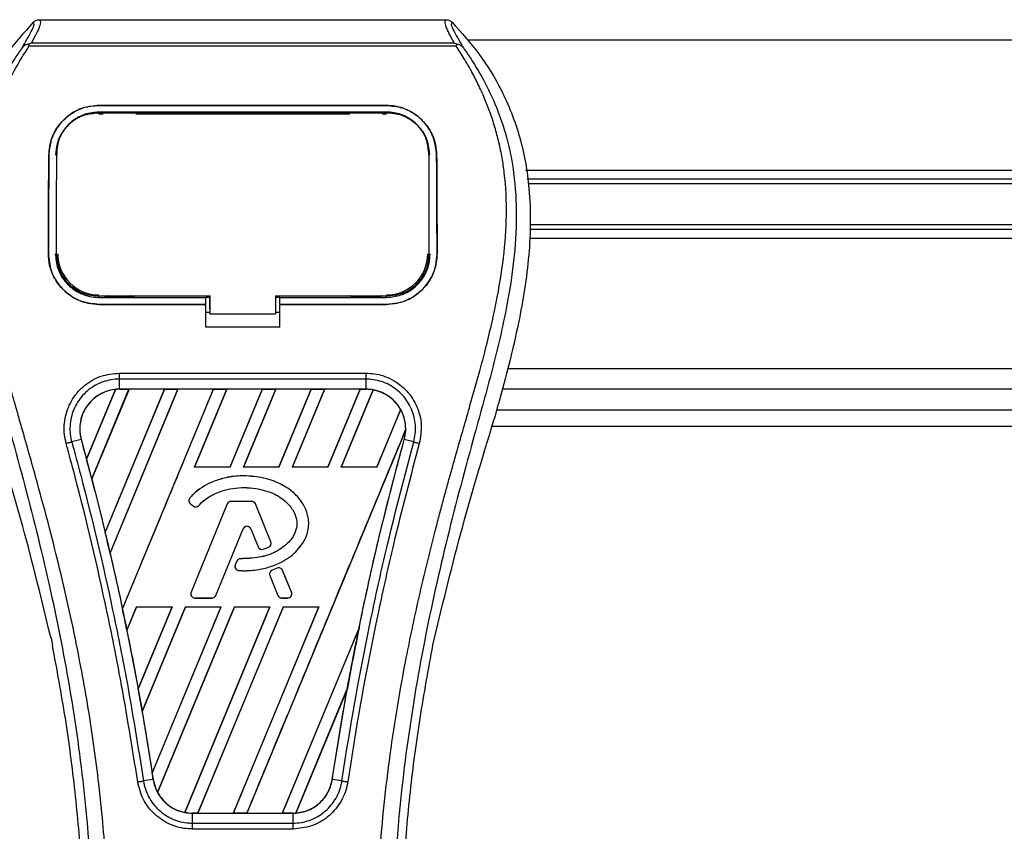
# Model space of a CAD drawing. Header units: millimetres. Extents: x 0 to 420, y 0 to 297.
# Tile 53 of 106: x 137.41 to 143.77, y 233.96 to 239.2. Entities that reach past the tile are written whole.
import ezdxf

# ---------------------------------------------------------------- set-up
doc = ezdxf.new("R2010")
doc.units = ezdxf.units.MM
doc.layers.add('QUOTE', color=174, linetype='Continuous')
doc.styles.add('SLDTEXTSTYLE3', font='TXT', dxfattribs={"width": 0.75})
doc.dimstyles.new('SLDDIMSTYLE0', dxfattribs={"dimtxt": 3, "dimasz": 3, "dimexe": 0, "dimexo": 0.0625, "dimgap": 0.75, "dimtad": 1, "dimlfac": 18.853083, "dimrnd": 1e-09, "dimzin": 12, "dimdsep": 46, "dimtxsty": 'SLDTEXTSTYLE3', "dimsah": 1, "dimcen": 0.09, "dimadec": 0, "dimazin": 3, "dimtfac": 1, "dimtdec": 3, "dimtofl": 0, "dimtmove": 0, "dimatfit": 3, "dimfxl": 0, "dimfrac": 2, "dimtolj": 1, "dimtzin": 12, "dimarcsym": 0})

# ---------------------------------------------------------------- blocks, each defined once
blk = doc.blocks.new('_D')
at = {"layer": 'QUOTE'}
for p, q in [((59.2891, 240.0072), (59.2891, 245.8024)), ((218.4142, 240.0072), (218.4142, 245.8024)), ((218.4142, 243.8024), (59.2891, 243.8024))]:
    blk.add_line(p, q, dxfattribs=at)
for points in [[(59.2891, 243.8024), (62.2891, 243.3024), (62.2891, 244.3024)], [(218.4142, 243.8024), (215.4142, 244.3024), (215.4142, 243.3024)]]:
    blk.add_solid(points, dxfattribs=at)
at = {"layer": 'QUOTE', "insert": (134.4183, 247.6696), "char_height": 3, "attachment_point": 1, "style": 'SLDTEXTSTYLE3'}
blk.add_mtext('3000', dxfattribs=at)

msp = doc.modelspace()

# ---------------------------------------------------------------- linework, layer by layer
at = {"color": 7, "linetype": 'Continuous', "lineweight": 25}
for p, q in [((137.53789, 239.19973), (140.16539, 239.19973)), ((137.47375, 239.03011), (137.46873, 239.04144)), ((137.48772, 239.05083), (140.21563, 239.05083)), ((140.2347, 239.04159), (140.22886, 239.03011)), ((197.83404, 239.06801), (140.30672, 239.06801)), ((140.22886, 239.03011), (137.47375, 239.03011)), ((137.92342, 238.64648), (139.77988, 238.64648)), ((137.92342, 238.64623), (137.92342, 238.64648)), ((139.77988, 238.64623), (137.92342, 238.64623)), ((139.77988, 238.60353), (137.92342, 238.60353)), ((137.92408, 238.59652), (137.9239, 238.59652)), ((138.15108, 238.60108), (137.96096, 238.60108)), ((139.74233, 238.60108), (139.55221, 238.60108)), ((139.77988, 238.64623), (139.77988, 238.64648)), ((137.92342, 238.59156), (137.95087, 238.59156)), ((138.16117, 238.59156), (139.54212, 238.59156)), ((139.75242, 238.59156), (139.77988, 238.59156)), ((137.65128, 238.34183), (137.65068, 238.33007)), ((137.65163, 238.35405), (137.65103, 238.34234)), ((140.05225, 238.3424), (140.05164, 238.35406)), ((140.05262, 238.33007), (140.05201, 238.34183)), ((137.6001, 238.32562), (137.59986, 238.32562)), ((140.10319, 238.32562), (140.10343, 238.32562)), ((150.2397, 238.2273), (140.67776, 238.2273)), ((150.09696, 238.1698), (140.68828, 238.1698)), ((150.09696, 238.13935), (140.69384, 238.13935)), ((150.09696, 237.84455), (140.70561, 237.84455)), ((150.09696, 237.875), (140.70709, 237.875)), ((150.2397, 237.78705), (140.70281, 237.78705)), ((137.59722, 237.68901), (137.59698, 237.68901)), ((137.64912, 237.68421), (137.64928, 237.68391)), ((140.05401, 237.6839), (140.05418, 237.6842)), ((140.10608, 237.68901), (140.10631, 237.68901)), ((137.92342, 237.40685), (137.92342, 237.41751)), ((137.92342, 237.40685), (138.61296, 237.40685)), ((137.96544, 237.40935), (138.1466, 237.40935)), ((138.61296, 237.4091), (138.63952, 237.4091)), ((138.61296, 237.36456), (138.61296, 237.40685)), ((138.63952, 237.3329), (138.63952, 237.42011)), ((138.63952, 237.41751), (138.63952, 237.30062)), ((139.06386, 237.4175), (139.78863, 237.4175)), ((139.06386, 237.4175), (139.06386, 237.30062)), ((139.06386, 237.4091), (139.09033, 237.4091)), ((139.09033, 237.40685), (139.77988, 237.40685)), ((139.09033, 237.36456), (139.09033, 237.40685)), ((139.55669, 237.40935), (139.73785, 237.40935)), ((139.77988, 237.40685), (139.77988, 237.4175)), ((137.92342, 237.36201), (137.92342, 237.36177)), ((137.92342, 237.36201), (138.61296, 237.36201)), ((138.61296, 237.36177), (137.92342, 237.36177)), ((138.61296, 237.21406), (138.61296, 237.36177)), ((138.63952, 237.3329), (138.63952, 237.30276)), ((139.09033, 237.36201), (139.77988, 237.36201)), ((139.09033, 237.21406), (139.09033, 237.36177)), ((139.77988, 237.36177), (139.09033, 237.36177)), ((139.77988, 237.36201), (139.77988, 237.36177)), ((138.61296, 237.3115), (138.63952, 237.3115)), ((138.63952, 237.30062), (138.63952, 237.30276)), ((138.63952, 237.30062), (139.06386, 237.30062)), ((139.06386, 237.3115), (139.09033, 237.3115)), ((139.09033, 237.21406), (138.61296, 237.21406)), ((197.9136, 236.94634), (140.56333, 236.94634)), ((138.05579, 236.91788), (139.6475, 236.91788)), ((138.0558, 236.81402), (138.0558, 236.87914)), ((139.6475, 236.87914), (138.0558, 236.87914)), ((139.6475, 236.81402), (139.6475, 236.87914)), ((137.84358, 236.36275), (138.02959, 236.81223)), ((138.03047, 236.81264), (137.84364, 236.36158)), ((137.87718, 236.23464), (138.11711, 236.8139)), ((138.11768, 236.81357), (137.87753, 236.23424)), ((138.34592, 236.81357), (137.96363, 235.89015)), ((137.96366, 235.88902), (138.34676, 236.8139)), ((138.43288, 236.8139), (137.99494, 235.75661)), ((137.99527, 235.75621), (138.43345, 236.81357)), ((139.6475, 236.81402), (138.0558, 236.81402)), ((138.0558, 236.8139), (138.0558, 236.81402)), ((138.0558, 236.8139), (138.11711, 236.8139)), ((138.07504, 235.39558), (138.66252, 236.8139)), ((138.11711, 236.8139), (138.11768, 236.81357)), ((138.34592, 236.81357), (138.11768, 236.81357)), ((138.34676, 236.8139), (138.34592, 236.81357)), ((138.34676, 236.8139), (138.43288, 236.8139)), ((138.43345, 236.81357), (138.43288, 236.8139)), ((138.66168, 236.81357), (138.43345, 236.81357)), ((138.74864, 236.8139), (138.53985, 236.30984)), ((138.54059, 236.31033), (138.74922, 236.81357)), ((138.66252, 236.8139), (138.66168, 236.81357)), ((138.66252, 236.8139), (138.74864, 236.8139)), ((138.74922, 236.81357), (138.74864, 236.8139)), ((138.97745, 236.81357), (138.74922, 236.81357)), ((138.97745, 236.81357), (138.76917, 236.31033)), ((138.7695, 236.30984), (138.97829, 236.8139)), ((139.06441, 236.8139), (138.85562, 236.30984)), ((138.85635, 236.31033), (139.06498, 236.81357)), ((138.97829, 236.8139), (138.97745, 236.81357)), ((138.97829, 236.8139), (139.06441, 236.8139)), ((139.06498, 236.81357), (139.06441, 236.8139)), ((139.29321, 236.81357), (139.06498, 236.81357)), ((139.29321, 236.81357), (139.08494, 236.31033)), ((139.08527, 236.30984), (139.29406, 236.8139)), ((139.38017, 236.8139), (139.17139, 236.30984)), ((139.17212, 236.31033), (139.38075, 236.81357)), ((139.29406, 236.8139), (139.29321, 236.81357)), ((139.29406, 236.8139), (139.38017, 236.8139)), ((139.38075, 236.81357), (139.38017, 236.8139)), ((139.60898, 236.81357), (139.38075, 236.81357)), ((139.60898, 236.81357), (139.40071, 236.31033)), ((139.40103, 236.30984), (139.60982, 236.8139)), ((139.69416, 236.80961), (139.48715, 236.30984)), ((139.48789, 236.31033), (139.69469, 236.80918)), ((139.60982, 236.8139), (139.60898, 236.81357)), ((139.60982, 236.8139), (139.6475, 236.8139)), ((139.6475, 236.8139), (139.6475, 236.81402)), ((201.35706, 236.81374), (140.52672, 236.81374)), ((140.48237, 236.64494), (140.50351, 236.71881)), ((139.87068, 236.68289), (139.71647, 236.31033)), ((139.7168, 236.30984), (139.87119, 236.68258)), ((140.49273, 236.68113), (201.39105, 236.68113)), ((140.46182, 236.57505), (201.42196, 236.57505)), ((139.90364, 236.553), (138.87771, 234.07619)), ((137.80862, 236.48957), (137.74787, 236.47373)), ((137.80908, 236.4897), (137.80862, 236.48957)), ((137.80908, 236.4897), (137.84358, 236.36275)), ((139.89421, 236.4897), (139.89467, 236.48957)), ((139.95542, 236.47373), (139.89467, 236.48957)), ((137.84364, 236.36158), (137.84358, 236.36275)), ((138.54059, 236.31033), (138.53985, 236.30984)), ((138.7695, 236.30984), (138.53985, 236.30984)), ((138.76917, 236.31033), (138.54059, 236.31033)), ((138.7695, 236.30984), (138.76917, 236.31033)), ((138.85635, 236.31033), (138.85562, 236.30984)), ((139.08527, 236.30984), (138.85562, 236.30984)), ((139.08494, 236.31033), (138.85635, 236.31033)), ((139.08527, 236.30984), (139.08494, 236.31033)), ((139.17212, 236.31033), (139.17139, 236.30984)), ((139.40103, 236.30984), (139.17139, 236.30984)), ((139.40071, 236.31033), (139.17212, 236.31033)), ((139.40103, 236.30984), (139.40071, 236.31033)), ((139.48789, 236.31033), (139.48715, 236.30984)), ((139.7168, 236.30984), (139.48715, 236.30984)), ((139.71647, 236.31033), (139.48789, 236.31033)), ((139.7168, 236.30984), (139.71647, 236.31033)), ((138.85805, 236.25451), (138.85805, 236.25469)), ((137.87753, 236.23424), (137.87718, 236.23464)), ((137.87753, 236.23424), (137.96363, 235.89015)), ((138.51074, 236.11269), (138.5106, 236.11281)), ((138.51372, 236.07465), (138.5136, 236.07451)), ((138.5136, 236.07451), (138.53094, 236.06005)), ((138.51372, 236.07465), (138.53106, 236.06019)), ((138.75099, 236.07314), (138.51803, 235.50255)), ((138.75116, 236.07307), (138.5182, 235.50248)), ((138.53106, 236.06019), (138.53094, 236.06005)), ((138.56826, 236.06317), (138.5684, 236.06305)), ((138.75116, 236.07307), (138.75099, 236.07314)), ((138.77585, 236.08966), (138.77585, 236.08984)), ((138.90844, 236.08984), (138.77585, 236.08984)), ((138.90844, 236.08966), (138.77585, 236.08966)), ((138.90844, 236.08966), (138.90844, 236.08984)), ((138.93313, 236.07307), (138.9333, 236.07314)), ((139.03315, 235.82809), (138.93313, 236.07307)), ((139.03332, 235.82816), (138.9333, 236.07314)), ((137.96366, 235.88902), (137.96363, 235.89015)), ((138.67824, 235.48232), (138.85366, 235.91197)), ((138.67842, 235.48225), (138.85383, 235.9119)), ((138.85366, 235.91197), (138.85383, 235.9119)), ((138.90372, 235.91197), (138.90355, 235.9119)), ((138.90355, 235.9119), (138.95082, 235.79614)), ((138.90372, 235.91197), (138.95099, 235.79621)), ((139.03315, 235.82809), (139.03332, 235.82816)), ((137.99527, 235.75621), (137.99494, 235.75661)), ((138.95099, 235.79621), (138.95082, 235.79614)), ((138.98344, 235.78077), (138.9835, 235.7806)), ((139.01862, 235.79335), (139.01869, 235.79318)), ((138.81306, 235.70281), (138.80359, 235.68017)), ((138.80376, 235.6801), (138.80359, 235.68017)), ((138.81324, 235.70274), (138.80376, 235.6801)), ((138.81324, 235.70274), (138.81306, 235.70281)), ((138.83782, 235.71911), (138.83782, 235.7193)), ((138.82681, 235.64318), (138.8268, 235.64299)), ((139.02685, 235.61039), (139.02668, 235.61032)), ((139.02668, 235.61032), (139.07897, 235.48225)), ((139.02685, 235.61039), (139.07914, 235.48232)), ((139.07291, 235.65888), (139.04094, 235.64515)), ((139.04101, 235.64497), (139.04094, 235.64515)), ((139.07298, 235.65871), (139.04101, 235.64497)), ((139.07298, 235.65871), (139.07291, 235.65888)), ((139.1082, 235.64428), (139.10837, 235.64435)), ((139.16609, 235.50248), (139.1082, 235.64428)), ((139.16626, 235.50255), (139.10837, 235.64435)), ((138.5182, 235.50248), (138.51803, 235.50255)), ((138.67824, 235.48232), (138.67842, 235.48225)), ((139.07914, 235.48232), (139.07897, 235.48225)), ((139.16609, 235.50248), (139.16626, 235.50255)), ((138.54289, 235.46574), (138.65356, 235.46574)), ((138.54289, 235.46574), (138.54289, 235.46555)), ((138.54289, 235.46555), (138.65356, 235.46555)), ((138.65356, 235.46574), (138.65356, 235.46555)), ((139.10383, 235.46574), (139.1414, 235.46574)), ((139.10383, 235.46574), (139.10383, 235.46555)), ((139.10383, 235.46555), (139.1414, 235.46555)), ((139.1414, 235.46574), (139.1414, 235.46555)), ((138.07504, 235.39558), (138.07502, 235.39679)), ((138.16635, 235.40813), (138.10378, 235.25705)), ((138.10411, 235.2566), (138.16667, 235.40765)), ((138.16635, 235.40813), (138.396, 235.40813)), ((138.16635, 235.40813), (138.16667, 235.40765)), ((138.16667, 235.40765), (138.39529, 235.40765)), ((138.17669, 234.87867), (138.396, 235.40813)), ((138.39529, 235.40765), (138.17671, 234.88008)), ((138.48212, 235.40813), (138.20256, 234.73322)), ((138.20294, 234.73269), (138.48244, 235.40765)), ((138.2673, 234.33509), (138.71177, 235.40813)), ((138.71106, 235.40765), (138.26735, 234.33687)), ((138.79789, 235.40813), (138.30165, 234.21011)), ((138.30222, 234.20975), (138.7982, 235.40765)), ((138.39529, 235.40765), (138.396, 235.40813)), ((139.02682, 235.40765), (138.47722, 234.08138)), ((138.47778, 234.08091), (139.02753, 235.40813)), ((138.48212, 235.40813), (138.71177, 235.40813)), ((138.48212, 235.40813), (138.48244, 235.40765)), ((138.48244, 235.40765), (138.71106, 235.40765)), ((139.11365, 235.40813), (138.56194, 234.07619)), ((138.56285, 234.07654), (139.11397, 235.40765)), ((138.71106, 235.40765), (138.71177, 235.40813)), ((139.34259, 235.40765), (138.79098, 234.07654)), ((138.79159, 234.07619), (139.3433, 235.40813)), ((138.79789, 235.40813), (139.02753, 235.40813)), ((138.79789, 235.40813), (138.7982, 235.40765)), ((138.7982, 235.40765), (139.02682, 235.40765)), ((139.02682, 235.40765), (139.02753, 235.40813)), ((139.11365, 235.40813), (139.3433, 235.40813)), ((139.11365, 235.40813), (139.11397, 235.40765)), ((139.11397, 235.40765), (139.34259, 235.40765)), ((139.34259, 235.40765), (139.3433, 235.40813)), ((138.10411, 235.2566), (138.10378, 235.25705)), ((138.10411, 235.2566), (138.17671, 234.88008)), ((139.60248, 235.27279), (139.10674, 234.07654)), ((139.10736, 234.07619), (139.60246, 235.27147)), ((137.61415, 235.20579), (137.62349, 235.16147)), ((140.07981, 235.16147), (140.08914, 235.20579)), ((138.17669, 234.87867), (138.17671, 234.88008)), ((139.52717, 234.8818), (139.19371, 234.07676)), ((139.19464, 234.07718), (139.52624, 234.87818)), ((139.42958, 234.29461), (139.52624, 234.87818)), ((138.20294, 234.73269), (138.20256, 234.73322)), ((138.20294, 234.73269), (138.26735, 234.33687)), ((138.27325, 234.29454), (138.21094, 234.28432)), ((138.2734, 234.29456), (138.27325, 234.29454)), ((139.42958, 234.29461), (139.43005, 234.29454)), ((139.49235, 234.28432), (139.43005, 234.29454)), ((138.52677, 234.07619), (138.52677, 234.07608)), ((138.56194, 234.07619), (138.52677, 234.07619)), ((138.52677, 234.01197), (138.52677, 234.07608)), ((138.52677, 234.07608), (139.17652, 234.07608)), ((138.56194, 234.07619), (138.56285, 234.07654)), ((138.56285, 234.07654), (138.79098, 234.07654)), ((138.79098, 234.07654), (138.79159, 234.07619)), ((138.87771, 234.07619), (138.79159, 234.07619)), ((138.87771, 234.07619), (138.87861, 234.07654)), ((138.87861, 234.07654), (139.10674, 234.07654)), ((139.10674, 234.07654), (139.10736, 234.07619)), ((139.17652, 234.07619), (139.10736, 234.07619)), ((139.17652, 234.07619), (139.17652, 234.07608)), ((139.17652, 234.01197), (139.17652, 234.07608)), ((138.52677, 234.01197), (139.17652, 234.01197)), ((139.17652, 233.97387), (138.52677, 233.97387))]:
    msp.add_line(p, q, dxfattribs=at)
at = {"color": 7, "linetype": 'Continuous', "lineweight": 25, "flags": 128}
for points in [[(137.91738, 238.59652), (137.92342, 238.59652), (137.9239, 238.59652)], [(137.91466, 237.41751), (138.26538, 237.41751), (138.63952, 237.41751)]]:
    msp.add_lwpolyline(points, dxfattribs=at)
at = {"color": 7, "linetype": 'Continuous', "lineweight": 25}
for centre, radius, start, end in [((137.92342, 237.68892), 0.26613, 180, 270), ((139.77988, 237.68892), 0.26613, 270, 0), ((138.0558, 236.55772), 0.25618, 90, 95.672482), ((139.6475, 236.55772), 0.25618, 79.504419, 90), ((139.6475, 236.55772), 0.25618, 358.944799, 29.169256), ((119.90317, 231.55333), 18.57363, 14.59831, 15.003317), ((138.5308, 236.09513), 0.02685, 138.805903, 230.16689), ((138.5308, 236.09513), 0.02667, 138.805903, 230.16689), ((138.54814, 236.08067), 0.02685, 230.16689, 318.977091), ((138.54814, 236.08067), 0.02667, 230.16689, 318.977091), ((138.77585, 236.06299), 0.02685, 90, 157.790712), ((138.77585, 236.06299), 0.02667, 90, 157.790712), ((138.90844, 236.06299), 0.02685, 22.209291, 90), ((138.90844, 236.06299), 0.02667, 22.209291, 90), ((138.87869, 235.90175), 0.02704, 22.209261, 157.790711), ((138.87869, 235.90175), 0.02685, 22.209261, 157.790711), ((119.90317, 231.55333), 18.57363, 13.079561, 13.499245), ((139.00846, 235.81801), 0.02667, 292.378703, 22.209291), ((139.00846, 235.81801), 0.02685, 292.378703, 22.209291), ((138.97568, 235.80629), 0.02685, 202.209261, 286.934979), ((138.97568, 235.80629), 0.02667, 202.209261, 286.934979), ((138.82836, 235.6698), 0.02685, 157.290493, 266.671349), ((138.82836, 235.6698), 0.02667, 157.290493, 266.671349), ((138.83784, 235.69244), 0.02685, 90.034995, 157.290493), ((138.83784, 235.69244), 0.02667, 90.034995, 157.290493), ((139.05154, 235.62047), 0.02685, 113.245837, 202.209268), ((139.05154, 235.62047), 0.02667, 113.245837, 202.209268), ((139.08351, 235.6342), 0.02685, 22.209257, 113.245837), ((139.08351, 235.6342), 0.02667, 22.209257, 113.245837), ((138.54289, 235.4924), 0.02685, 157.790712, 270), ((138.54289, 235.4924), 0.02667, 157.790712, 270), ((138.65356, 235.4924), 0.02667, 270, 337.790711), ((138.65356, 235.4924), 0.02685, 270, 337.790711), ((139.10383, 235.4924), 0.02685, 202.209268, 270), ((139.10383, 235.4924), 0.02667, 202.209268, 270), ((139.1414, 235.4924), 0.02685, 270, 22.209257), ((139.1414, 235.4924), 0.02667, 270, 22.209257), ((119.90317, 231.55333), 18.57363, 11.50231, 11.938732), ((157.80013, 231.55333), 18.57363, 168.452296, 169.676611), ((119.90317, 231.55333), 18.57363, 9.857872, 10.313596), ((119.90317, 231.55333), 18.57363, 8.487123, 8.613574), ((138.52677, 234.33237), 0.25618, 188.487123, 208.505607), ((138.52677, 234.33237), 0.25618, 258.975145, 270), ((139.17652, 234.33237), 0.25618, 270, 273.848225)]:
    msp.add_arc(centre, radius, start, end, dxfattribs=at)
for centre, major_axis, start_param, end_param in [((138.2508, 236.47694), (0.39005, -0.16156), 2.4758381, 2.4783482), ((139.50614, 236.61627), (0.28275, -0.11712), 1.2366218, 1.2388756), ((139.75635, 236.51263), (0.21771, -0.09018), 1.3956244, 1.3981763), ((139.41631, 236.65348), (0.4624, -0.19153), 0.2126997, 0.2177966), ((151.97632, 233.96563), (11.6485, -4.82497), 3.4705541, 3.4706731), ((174.82865, 224.49989), (34.05964, -14.10796), 3.2646071, 3.2647237), ((103.56866, 238.3193), (32.6715, -13.53298), 0.3187494, 0.3188063), ((138.41864, 234.37716), (0.21628, -0.08959), 4.5226294, 4.5255134), ((138.66885, 234.27352), (0.28417, -0.11771), 4.3691473, 4.3715621), ((138.98374, 234.41222), (0.38558, -0.15971), 5.5949939, 5.5976427)]:
    msp.add_ellipse(centre, major_axis=major_axis, ratio=0.8660474, start_param=start_param, end_param=end_param, dxfattribs=at)
for points, knots in [([(137.49955, 239.18343), (137.44011, 239.11697), (137.32, 238.98264), (137.16854, 238.73486), (137.05304, 238.44206), (137.00166, 238.15092), (136.99207, 237.89412), (137.00709, 237.60366), (137.07049, 237.20897), (137.15389, 236.8928), (137.19979, 236.71881)], [0, 0, 0, 0, 0.1020555, 0.2062434, 0.3310387, 0.4607193, 0.5429728, 0.6252686, 0.7937741, 1, 1, 1, 1]), ([(137.42726, 239.01939), (137.44047, 239.04184), (137.46702, 239.08692), (137.49452, 239.13688), (137.50894, 239.17253), (137.50268, 239.17979), (137.49955, 239.18343)], [0, 0, 0, 0, 0.2487274, 0.4994989, 0.7492786, 1, 1, 1, 1]), ([(137.53789, 239.19973), (137.54144, 239.19622), (137.54852, 239.1892), (137.54085, 239.15693), (137.5214, 239.11193), (137.49889, 239.0711), (137.48772, 239.05083)], [0, 0, 0, 0, 0.2575936, 0.5147329, 0.7591509, 1, 1, 1, 1]), ([(137.49955, 239.18343), (137.50216, 239.18586), (137.5074, 239.19072), (137.51692, 239.19576), (137.52717, 239.19914), (137.53431, 239.19953), (137.53789, 239.19973)], [0, 0, 0, 0, 0.24915906, 0.49997617, 0.7491747, 1, 1, 1, 1]), ([(140.21563, 239.05083), (140.20469, 239.07124), (140.18286, 239.11198), (140.16331, 239.15688), (140.15499, 239.18915), (140.16192, 239.1962), (140.16539, 239.19973)], [0, 0, 0, 0, 0.2424224, 0.4838284, 0.7414574, 1, 1, 1, 1]), ([(140.16539, 239.19973), (140.17252, 239.1989), (140.18322, 239.19766), (140.19588, 239.1907), (140.20112, 239.18586), (140.20375, 239.18343)], [0, 0, 0, 0, 0.4987145, 0.74874936, 1, 1, 1, 1]), ([(140.20375, 239.18343), (140.20056, 239.17983), (140.19418, 239.17265), (140.20819, 239.13745), (140.23568, 239.08757), (140.26254, 239.04218), (140.27603, 239.0194)], [0, 0, 0, 0, 0.2514408, 0.5015673, 0.7498635, 1, 1, 1, 1]), ([(140.20375, 239.18343), (140.26319, 239.11696), (140.3833, 238.98264), (140.53476, 238.73486), (140.65025, 238.44206), (140.70163, 238.15092), (140.71122, 237.89412), (140.6962, 237.60366), (140.6328, 237.20897), (140.54941, 236.8928), (140.50351, 236.71881)], [0, 0, 0, 0, 0.102054, 0.2062404, 0.3310362, 0.4607173, 0.5429711, 0.6252671, 0.7937733, 1, 1, 1, 1]), ([(137.46865, 239.04143), (137.46832, 239.04137), (137.46268, 239.04033), (137.45198, 239.03724), (137.43799, 239.03004), (137.43081, 239.02292), (137.42726, 239.01939)], [0, 0, 0, 0, 0.0200108, 0.3469957, 0.676674, 1, 1, 1, 1]), ([(137.46855, 239.04155), (137.47467, 239.0449), (137.4809, 239.0483), (137.48759, 239.05078), (137.48772, 239.05083)], [0, 0, 0, 0, 0.9812431, 1, 1, 1, 1]), ([(140.21563, 239.05083), (140.21576, 239.05078), (140.2227, 239.04845), (140.22875, 239.04499), (140.2347, 239.04159)], [0, 0, 0, 0, 0.0189016, 1, 1, 1, 1]), ([(140.27603, 239.0194), (140.27247, 239.02293), (140.26529, 239.03005), (140.25131, 239.03725), (140.24062, 239.04033), (140.23499, 239.04137), (140.23468, 239.04142)], [0, 0, 0, 0, 0.3236146, 0.6535901, 0.9808697, 1, 1, 1, 1]), ([(137.42721, 239.01935), (137.41136, 238.99625), (137.36337, 238.92629), (137.28427, 238.7926), (137.20184, 238.61309), (137.13855, 238.41709), (137.09491, 238.1883), (137.08, 237.92798), (137.09891, 237.64248), (137.15072, 237.31171), (137.23874, 236.93886), (137.37862, 236.44091), (137.53489, 235.85731), (137.68546, 235.18323), (137.79882, 234.50239), (137.87115, 233.81613), (137.8794, 233.35689), (137.88352, 233.12734)], [0, 0, 0, 0, 0.0171315, 0.0518789, 0.0867888, 0.1216172, 0.1567305, 0.2033881, 0.2503481, 0.2972709, 0.3674165, 0.4376773, 0.5502447, 0.6628473, 0.7753466, 0.8877074, 1, 1, 1, 1]), ([(137.9892, 233.12382), (137.98716, 233.27944), (137.98299, 233.59748), (137.94577, 234.08092), (137.88724, 234.5687), (137.8148, 234.99239), (137.74042, 235.35317), (137.67438, 235.64117), (137.60219, 235.9273), (137.52253, 236.22304), (137.45398, 236.46639), (137.40343, 236.6426), (137.37788, 236.73231), (137.35387, 236.8169), (137.33306, 236.89061), (137.3126, 236.96442), (137.29439, 237.03342), (137.27562, 237.10689), (137.25836, 237.17753), (137.24257, 237.2453), (137.22826, 237.3102), (137.20449, 237.42518), (137.17664, 237.58575), (137.15287, 237.79777), (137.1464, 238.00474), (137.15929, 238.21085), (137.19514, 238.41233), (137.25306, 238.6074), (137.33155, 238.78995), (137.40041, 238.91354), (137.44824, 238.99089), (137.46543, 239.01732), (137.47375, 239.0301)], [0, 0, 0, 0, 0.0757702, 0.15485711, 0.23590506, 0.31485054, 0.36399108, 0.41519555, 0.45865907, 0.50762015, 0.56426777, 0.58171923, 0.5968623, 0.60967945, 0.62453602, 0.63416312, 0.64698127, 0.65929869, 0.67111214, 0.6824202, 0.69322322, 0.70352316, 0.73970395, 0.77276709, 0.80790749, 0.84137847, 0.87484774, 0.91020132, 0.94506666, 0.98012916, 0.9903909, 1, 1, 1, 1]), ([(139.7141, 233.12382), (139.71792, 233.33955), (139.72558, 233.77095), (139.79232, 234.41498), (139.88441, 234.98134), (139.98829, 235.47195), (140.06353, 235.78132), (140.11625, 235.98369), (140.14096, 236.07654), (140.16528, 236.16604), (140.18947, 236.2536), (140.21483, 236.34428), (140.24238, 236.44178), (140.2759, 236.55901), (140.31155, 236.68344), (140.34838, 236.81332), (140.38404, 236.939), (140.42071, 237.07786), (140.45651, 237.22441), (140.49896, 237.42051), (140.5382, 237.65649), (140.55913, 237.93718), (140.54948, 238.1537), (140.52655, 238.30918), (140.5061, 238.40847), (140.47973, 238.50818), (140.44858, 238.60307), (140.41179, 238.69657), (140.37106, 238.7858), (140.32677, 238.87145), (140.27889, 238.95348), (140.24636, 239.00331), (140.22886, 239.03011)], [0, 0, 0, 0, 0.1050162, 0.2100001, 0.3148093, 0.3841756, 0.4540228, 0.4697491, 0.4859574, 0.5007826, 0.5148922, 0.5301685, 0.5466097, 0.5642069, 0.5895177, 0.6096146, 0.6299353, 0.6531323, 0.6795668, 0.7034488, 0.7509822, 0.7962784, 0.8412589, 0.8577085, 0.8747396, 0.8922462, 0.9101144, 0.9261934, 0.9450023, 0.962977, 0.9800887, 1, 1, 1, 1]), ([(140.27607, 239.01936), (140.29192, 238.99626), (140.33992, 238.9263), (140.41902, 238.7926), (140.50145, 238.61309), (140.56474, 238.41709), (140.60838, 238.1883), (140.6233, 237.92798), (140.60439, 237.64248), (140.55258, 237.31171), (140.46455, 236.93886), (140.32468, 236.44091), (140.1684, 235.85731), (140.01783, 235.18323), (139.90447, 234.50239), (139.83215, 233.81613), (139.8239, 233.35689), (139.81978, 233.12734)], [0, 0, 0, 0, 0.0171351, 0.0518824, 0.0867922, 0.1216204, 0.1567336, 0.2033911, 0.2503509, 0.2972735, 0.3674188, 0.4376794, 0.5502464, 0.6628485, 0.7753474, 0.8877078, 1, 1, 1, 1]), ([(137.59986, 238.32562), (137.60397, 238.36322), (137.61219, 238.4384), (137.67219, 238.53691), (137.75951, 238.60949), (137.84994, 238.64279), (137.90549, 238.64558), (137.92342, 238.64648)], [0, 0, 0, 0, 0.2254673, 0.4508536, 0.6773692, 0.8959117, 1, 1, 1, 1]), ([(137.92342, 238.64623), (137.88907, 238.64302), (137.82043, 238.6366), (137.72801, 238.58706), (137.65404, 238.51211), (137.60831, 238.42047), (137.60261, 238.35458), (137.6001, 238.32562)], [0, 0, 0, 0, 0.1986654, 0.3969886, 0.6042242, 0.8260387, 1, 1, 1, 1]), ([(137.92342, 238.60353), (137.8935, 238.60072), (137.83372, 238.5951), (137.75332, 238.55161), (137.68949, 238.48615), (137.65054, 238.40684), (137.64581, 238.35027), (137.64373, 238.32542)], [0, 0, 0, 0, 0.2000051, 0.3997225, 0.6073327, 0.8275308, 1, 1, 1, 1]), ([(137.91738, 238.59652), (137.88762, 238.59383), (137.8281, 238.58845), (137.74875, 238.54585), (137.68874, 238.48235), (137.65628, 238.41033), (137.65273, 238.36171), (137.65128, 238.34183)], [0, 0, 0, 0, 0.2128654, 0.4257218, 0.6387225, 0.8523499, 1, 1, 1, 1]), ([(139.7859, 238.59652), (139.78389, 238.59652), (139.57164, 238.59622), (138.95103, 238.59658), (138.33243, 238.59654), (137.92408, 238.59652)], [0, 0, 0, 0, 0.0032392, 0.3420114, 1, 1, 1, 1]), ([(137.96096, 238.60108), (137.96385, 238.60086), (137.96915, 238.60044), (137.97359, 238.59774), (137.97561, 238.59651)], [0, 0, 0, 0, 0.5442305, 1, 1, 1, 1]), ([(138.13613, 238.5965), (138.13882, 238.598), (138.14345, 238.60058), (138.14882, 238.60093), (138.15108, 238.60108)], [0, 0, 0, 0, 0.57883712, 1, 1, 1, 1]), ([(139.55221, 238.60108), (139.5551, 238.60086), (139.56042, 238.60044), (139.56488, 238.59772), (139.56692, 238.59648)], [0, 0, 0, 0, 0.5420065, 1, 1, 1, 1]), ([(139.72741, 238.59651), (139.73008, 238.598), (139.73471, 238.60058), (139.74007, 238.60093), (139.74233, 238.60108)], [0, 0, 0, 0, 0.5782449, 1, 1, 1, 1]), ([(139.77988, 238.64648), (139.81431, 238.64326), (139.88312, 238.63682), (139.97582, 238.58703), (140.04984, 238.51174), (140.09531, 238.42003), (140.10096, 238.35438), (140.10343, 238.32562)], [0, 0, 0, 0, 0.1991311, 0.39793157, 0.60588955, 0.82737965, 1, 1, 1, 1]), ([(140.10319, 238.32562), (140.09908, 238.36322), (140.09085, 238.43841), (140.0308, 238.53686), (139.94348, 238.60938), (139.85312, 238.64257), (139.79767, 238.64534), (139.77988, 238.64623)], [0, 0, 0, 0, 0.2256595, 0.4512475, 0.6779682, 0.8966264, 1, 1, 1, 1]), ([(140.05956, 238.32542), (140.05608, 238.35795), (140.04913, 238.42299), (139.99737, 238.50839), (139.92198, 238.57125), (139.84381, 238.60026), (139.79566, 238.60272), (139.77988, 238.60353)], [0, 0, 0, 0, 0.22552106, 0.45099433, 0.67672025, 0.8940147, 1, 1, 1, 1]), ([(140.05201, 238.34183), (140.04895, 238.37119), (140.04283, 238.42993), (139.99625, 238.50684), (139.92796, 238.56357), (139.85351, 238.59257), (139.80485, 238.59542), (139.7859, 238.59652)], [0, 0, 0, 0, 0.2177322, 0.4355788, 0.6507548, 0.8640725, 1, 1, 1, 1]), ([(137.64928, 237.68391), (137.64928, 237.68557), (137.64948, 237.78669), (137.64985, 237.9448), (137.65051, 238.15684), (137.65098, 238.27495), (137.65126, 238.33634), (137.65128, 238.34183)], [0, 0, 0, 0, 0.0075194, 0.4566651, 0.7153557, 0.9745252, 1, 1, 1, 1]), ([(140.05201, 238.34183), (140.05204, 238.33634), (140.05249, 238.23468), (140.05308, 238.07481), (140.05365, 237.86186), (140.05389, 237.74495), (140.05401, 237.68557), (140.05401, 237.6839)], [0, 0, 0, 0, 0.0254662, 0.4713629, 0.7317873, 0.9924644, 1, 1, 1, 1]), ([(137.59698, 237.68901), (137.59715, 237.74237), (137.59756, 237.87593), (137.59842, 238.08909), (137.59938, 238.2467), (137.59986, 238.32562)], [0, 0, 0, 0, 0.249392, 0.6241438, 1, 1, 1, 1]), ([(137.6001, 238.32562), (137.59948, 238.2208), (137.59854, 238.06329), (137.59772, 237.85001), (137.59738, 237.74269), (137.59722, 237.68901)], [0, 0, 0, 0, 0.4985433, 0.7491675, 1, 1, 1, 1]), ([(140.10608, 237.68901), (140.10591, 237.74238), (140.1055, 237.87595), (140.10464, 238.08914), (140.10367, 238.24671), (140.10319, 238.32562)], [0, 0, 0, 0, 0.2493778, 0.6241217, 1, 1, 1, 1]), ([(140.10343, 238.32562), (140.10405, 238.22077), (140.10499, 238.06323), (140.10581, 237.84997), (140.10614, 237.74268), (140.10631, 237.68901)], [0, 0, 0, 0, 0.4985836, 0.7491897, 1, 1, 1, 1]), ([(137.92342, 237.36177), (137.8868, 237.36537), (137.81356, 237.37255), (137.7159, 237.42856), (137.6421, 237.51102), (137.60253, 237.60311), (137.59858, 237.66427), (137.59698, 237.68901)], [0, 0, 0, 0, 0.2134118, 0.4268173, 0.6404853, 0.8545743, 1, 1, 1, 1]), ([(137.59722, 237.68901), (137.60072, 237.65229), (137.60773, 237.57886), (137.66394, 237.48076), (137.74681, 237.40678), (137.83864, 237.36759), (137.89931, 237.36359), (137.92342, 237.36201)], [0, 0, 0, 0, 0.2152728, 0.4305775, 0.6450792, 0.8589771, 1, 1, 1, 1]), ([(137.6418, 237.68892), (137.64486, 237.65721), (137.65098, 237.59377), (137.69963, 237.50907), (137.77131, 237.44527), (137.85053, 237.41162), (137.90276, 237.4082), (137.92342, 237.40685)], [0, 0, 0, 0, 0.2155433, 0.4311178, 0.6459265, 0.8599501, 1, 1, 1, 1]), ([(137.64928, 237.68391), (137.65217, 237.65391), (137.65796, 237.59389), (137.70396, 237.51379), (137.77171, 237.45354), (137.84633, 237.42195), (137.89538, 237.41876), (137.91466, 237.41751)], [0, 0, 0, 0, 0.2161227, 0.4322836, 0.6474825, 0.8614599, 1, 1, 1, 1]), ([(140.10631, 237.68901), (140.1028, 237.65228), (140.09579, 237.57881), (140.03957, 237.48062), (139.95661, 237.40658), (139.86469, 237.36736), (139.80399, 237.36336), (139.77988, 237.36177)], [0, 0, 0, 0, 0.2152168, 0.4304623, 0.6450993, 0.8590403, 1, 1, 1, 1]), ([(139.77988, 237.36201), (139.81647, 237.3656), (139.88967, 237.37278), (139.98722, 237.42876), (140.06097, 237.51112), (140.10053, 237.60314), (140.10448, 237.66427), (140.10608, 237.68901)], [0, 0, 0, 0, 0.2134298, 0.4268559, 0.6403481, 0.8544905, 1, 1, 1, 1]), ([(139.77988, 237.40685), (139.81147, 237.40995), (139.87464, 237.41614), (139.95887, 237.46446), (140.02252, 237.53556), (140.05665, 237.61492), (140.0601, 237.66763), (140.06149, 237.68892)], [0, 0, 0, 0, 0.2134822, 0.4269583, 0.6406207, 0.8548221, 1, 1, 1, 1]), ([(139.78863, 237.4175), (139.81834, 237.42041), (139.87778, 237.42625), (139.95703, 237.47171), (140.01702, 237.53866), (140.04939, 237.61365), (140.05268, 237.6636), (140.05401, 237.6839)], [0, 0, 0, 0, 0.212876, 0.4257362, 0.6390345, 0.8533124, 1, 1, 1, 1]), ([(137.96544, 237.40935), (137.96381, 237.41077), (137.96106, 237.41316), (137.95807, 237.41588), (137.9567, 237.41718), (137.95635, 237.41751)], [0, 0, 0, 0, 0.5217125, 0.8781434, 1, 1, 1, 1]), ([(137.98416, 237.41751), (137.9837, 237.41692), (137.98142, 237.41398), (137.97492, 237.41049), (137.9687, 237.40974), (137.96544, 237.40935)], [0, 0, 0, 0, 0.1064229, 0.5308645, 1, 1, 1, 1]), ([(138.1466, 237.40935), (138.14366, 237.40967), (138.13778, 237.4103), (138.13123, 237.41358), (138.12865, 237.41668), (138.12797, 237.41751)], [0, 0, 0, 0, 0.4233453, 0.8466836, 1, 1, 1, 1]), ([(138.15567, 237.41751), (138.15533, 237.41718), (138.15381, 237.41571), (138.1508, 237.413), (138.14805, 237.41061), (138.1466, 237.40935)], [0, 0, 0, 0, 0.1217656, 0.5374861, 1, 1, 1, 1]), ([(139.55669, 237.40935), (139.55506, 237.41077), (139.55231, 237.41316), (139.54933, 237.41587), (139.54796, 237.41717), (139.54762, 237.4175)], [0, 0, 0, 0, 0.522407, 0.8793122, 1, 1, 1, 1]), ([(139.5754, 237.4175), (139.57495, 237.41691), (139.57267, 237.41398), (139.56617, 237.41049), (139.55995, 237.40974), (139.55669, 237.40935)], [0, 0, 0, 0, 0.1058158, 0.53054572, 1, 1, 1, 1]), ([(139.73785, 237.40935), (139.73491, 237.40967), (139.72903, 237.4103), (139.72248, 237.41358), (139.71991, 237.41668), (139.71923, 237.4175)], [0, 0, 0, 0, 0.4236642, 0.8473213, 1, 1, 1, 1]), ([(139.74691, 237.4175), (139.74657, 237.41717), (139.74506, 237.41571), (139.74205, 237.413), (139.7393, 237.41061), (139.73785, 237.40935)], [0, 0, 0, 0, 0.1204858, 0.5368121, 1, 1, 1, 1]), ([(137.71182, 236.464), (137.70774, 236.48211), (137.69482, 236.53946), (137.70145, 236.64044), (137.74777, 236.75372), (137.82908, 236.84446), (137.93567, 236.90602), (138.01576, 236.91393), (138.05579, 236.91788)], [0, 0, 0, 0, 0.0848238, 0.2686633, 0.4522096, 0.6351901, 0.8176699, 1, 1, 1, 1]), ([(139.6475, 236.91788), (139.66546, 236.91705), (139.72341, 236.91438), (139.81836, 236.88161), (139.91523, 236.80679), (139.98114, 236.70374), (140.01212, 236.58383), (139.99836, 236.50395), (139.99148, 236.46403)], [0, 0, 0, 0, 0.08215471, 0.26513997, 0.44867114, 0.63249904, 0.81630092, 1, 1, 1, 1]), ([(138.0558, 236.87914), (138.05579, 236.87914), (138.02022, 236.87913), (137.94846, 236.86697), (137.85323, 236.81423), (137.78042, 236.73276), (137.73847, 236.63158), (137.73347, 236.54149), (137.74348, 236.48972), (137.74787, 236.47373), (137.74787, 236.47373)], [0, 0, 0, 0, 0.0000054, 0.1821036, 0.3644363, 0.5473941, 0.7310397, 0.9150665, 0.9999946, 1, 1, 1, 1]), ([(139.95542, 236.47373), (139.95542, 236.47373), (139.96494, 236.50837), (139.97226, 236.58147), (139.94637, 236.68809), (139.8867, 236.78018), (139.80013, 236.84714), (139.71528, 236.87524), (139.66353, 236.87914), (139.6475, 236.87914), (139.6475, 236.87914)], [0, 0, 0, 0, 0.0000054, 0.1839433, 0.3678851, 0.5517436, 0.7351758, 0.9179546, 0.9999946, 1, 1, 1, 1]), ([(138.02959, 236.81223), (138.02683, 236.81191), (137.99562, 236.80837), (137.93707, 236.78986), (137.87567, 236.74401), (137.82948, 236.68401), (137.80106, 236.6129), (137.79718, 236.5417), (137.80633, 236.50172), (137.80908, 236.4897)], [0, 0, 0, 0, 0.01885318, 0.21282096, 0.40681661, 0.52835779, 0.72245962, 0.91656219, 1, 1, 1, 1]), ([(138.0558, 236.81402), (138.03603, 236.8127), (137.99666, 236.81006), (137.94079, 236.78915), (137.89104, 236.75708), (137.84996, 236.71425), (137.81966, 236.66326), (137.80198, 236.60673), (137.79676, 236.54737), (137.80468, 236.50879), (137.80862, 236.48957)], [0, 0, 0, 0, 0.1256962, 0.2503257, 0.3752801, 0.5004409, 0.6251501, 0.7500378, 0.8754735, 1, 1, 1, 1]), ([(138.66168, 236.81357), (138.56397, 236.57748), (138.36852, 236.10521), (138.17287, 235.63295), (138.07502, 235.39679)], [0, 0, 0, 0, 0.499922, 1, 1, 1, 1]), ([(139.89467, 236.48957), (139.89864, 236.50892), (139.90633, 236.5464), (139.90163, 236.60387), (139.89015, 236.64298), (139.87343, 236.68063), (139.8516, 236.71636), (139.81092, 236.75808), (139.76146, 236.78966), (139.70595, 236.81018), (139.66686, 236.81275), (139.6475, 236.81402)], [0, 0, 0, 0, 0.1252996, 0.2427415, 0.3633756, 0.383202, 0.5053593, 0.6278262, 0.7514156, 0.8768992, 1, 1, 1, 1]), ([(139.87068, 236.68289), (139.87013, 236.68386), (139.86072, 236.70046), (139.83233, 236.73908), (139.77399, 236.78671), (139.72045, 236.80188), (139.69469, 236.80918)], [0, 0, 0, 0, 0.015125, 0.2568329, 0.6424132, 1, 1, 1, 1]), ([(137.61415, 235.20579), (137.55564, 235.44721), (137.43853, 235.93045), (137.2935, 236.40665), (137.22092, 236.64494)], [0, 0, 0, 0, 0.4995966, 1, 1, 1, 1]), ([(140.08914, 235.20579), (140.14765, 235.44721), (140.26477, 235.93045), (140.4098, 236.40665), (140.48237, 236.64494)], [0, 0, 0, 0, 0.4995966, 1, 1, 1, 1]), ([(138.87861, 234.07654), (139.04931, 234.4889), (139.39074, 235.31368), (139.73245, 236.1384), (139.90331, 236.5508)], [0, 0, 0, 0, 0.4999621, 1, 1, 1, 1]), ([(139.89421, 236.4897), (139.89661, 236.49955), (139.90151, 236.51963), (139.9027, 236.54027), (139.90331, 236.5508)], [0, 0, 0, 0, 0.4902101, 1, 1, 1, 1]), ([(138.17384, 234.27855), (138.13844, 234.50033), (138.07961, 234.8689), (137.94757, 235.52646), (137.82838, 236.03333), (137.73126, 236.39219), (137.71182, 236.464)], [0, 0, 0, 0, 0.3014378, 0.5009532, 0.9001401, 1, 1, 1, 1]), ([(137.74787, 236.47373), (137.76736, 236.40181), (137.86478, 236.04233), (137.98417, 235.53454), (138.11651, 234.87577), (138.17546, 234.50651), (138.21094, 234.28432)], [0, 0, 0, 0, 0.099838, 0.4990257, 0.6985534, 1, 1, 1, 1]), ([(137.80862, 236.48957), (137.8568, 236.30869), (137.9531, 235.94711), (138.07792, 235.39298), (138.18675, 234.84235), (138.24511, 234.47277), (138.27325, 234.29454)], [0, 0, 0, 0, 0.2501192, 0.5000009, 0.7588831, 1, 1, 1, 1]), ([(139.43005, 234.29454), (139.45216, 234.4361), (139.4977, 234.72763), (139.58021, 235.16887), (139.67488, 235.61695), (139.77897, 236.05818), (139.85656, 236.34748), (139.89467, 236.48957)], [0, 0, 0, 0, 0.1914703, 0.3943123, 0.5997554, 0.8034134, 1, 1, 1, 1]), ([(139.49235, 234.28432), (139.50362, 234.35793), (139.55996, 234.72604), (139.65651, 235.23863), (139.80237, 235.89459), (139.89792, 236.25616), (139.95542, 236.47373)], [0, 0, 0, 0, 0.0997807, 0.4989834, 0.6985248, 1, 1, 1, 1]), ([(139.99148, 236.46403), (139.93413, 236.24681), (139.83883, 235.88585), (139.69324, 235.23108), (139.59691, 234.71946), (139.54069, 234.35204), (139.52945, 234.27857)], [0, 0, 0, 0, 0.3015218, 0.5010473, 0.9002301, 1, 1, 1, 1]), ([(139.60248, 235.27279), (139.61122, 235.31504), (139.65783, 235.54034), (139.74987, 235.94738), (139.84608, 236.30887), (139.89421, 236.4897)], [0, 0, 0, 0, 0.1034032, 0.5514873, 1, 1, 1, 1]), ([(139.95542, 236.47373), (139.95792, 236.47307), (139.96292, 236.47176), (139.97187, 236.46937), (139.98147, 236.46677), (139.98814, 236.46494), (139.99148, 236.46403)], [0, 0, 0, 0, 0.2499999, 0.4999999, 0.7499999, 1, 1, 1, 1]), ([(138.85805, 236.25469), (138.84956, 236.25456), (138.80697, 236.2539), (138.73733, 236.24354), (138.63289, 236.20948), (138.55741, 236.16333), (138.51752, 236.12029), (138.5106, 236.11281)], [0, 0, 0, 0, 0.0660982, 0.3316094, 0.5433398, 0.9207225, 1, 1, 1, 1]), ([(138.85805, 236.25451), (138.84956, 236.25438), (138.80697, 236.25371), (138.73735, 236.24335), (138.63294, 236.20929), (138.55751, 236.16317), (138.51765, 236.12015), (138.51074, 236.11269)], [0, 0, 0, 0, 0.0661253, 0.3317462, 0.54347, 0.9208325, 1, 1, 1, 1]), ([(138.8268, 235.64299), (138.83528, 235.64261), (138.87782, 235.64069), (138.94913, 235.64605), (139.03502, 235.66734), (139.10494, 235.69754), (139.16082, 235.73317), (139.20431, 235.77285), (139.24573, 235.82536), (139.27846, 235.89645), (139.2796, 235.98133), (139.25776, 236.04509), (139.22857, 236.09334), (139.1841, 236.14553), (139.12178, 236.19053), (139.04995, 236.22276), (138.96729, 236.24827), (138.90209, 236.2521), (138.85805, 236.25469)], [0, 0, 0, 0, 0.021651, 0.1085822, 0.1811552, 0.2464173, 0.3019198, 0.3494146, 0.3957935, 0.4720432, 0.5441891, 0.6064225, 0.6414501, 0.6875664, 0.7804759, 0.8342843, 0.8880657, 1, 1, 1, 1]), ([(138.82681, 235.64318), (138.83529, 235.6428), (138.87783, 235.64088), (138.94913, 235.64624), (139.035, 235.66753), (139.10488, 235.69772), (139.16073, 235.73334), (139.20419, 235.77299), (139.24558, 235.82547), (139.27828, 235.89651), (139.27941, 235.98132), (139.25758, 236.04502), (139.22841, 236.09324), (139.18397, 236.1454), (139.12167, 236.19037), (139.04988, 236.22258), (138.96726, 236.24808), (138.90208, 236.25192), (138.85805, 236.25451)], [0, 0, 0, 0, 0.02166192, 0.10863705, 0.18121596, 0.24648097, 0.30198015, 0.34947193, 0.39584462, 0.4720735, 0.54419751, 0.6064107, 0.64143077, 0.68754489, 0.78044966, 0.83426027, 0.88804384, 1, 1, 1, 1]), ([(138.56826, 236.06317), (138.57403, 236.06941), (138.60258, 236.10025), (138.65304, 236.13263), (138.72249, 236.16027), (138.81145, 236.18093), (138.90894, 236.18012), (138.99927, 236.16043), (139.07282, 236.13184), (139.14032, 236.08436), (139.18564, 236.01978), (139.20392, 235.96131), (139.1982, 235.90264), (139.16801, 235.84262), (139.11842, 235.79767), (139.0491, 235.75258), (138.95551, 235.72297), (138.87788, 235.72042), (138.83782, 235.71911)], [0, 0, 0, 0, 0.0204778, 0.1012315, 0.1411417, 0.200522, 0.3202369, 0.3720725, 0.4227171, 0.509806, 0.5661201, 0.61013, 0.6545191, 0.7046271, 0.7684678, 0.8132113, 0.9036005, 1, 1, 1, 1]), ([(138.5684, 236.06305), (138.57417, 236.06929), (138.60271, 236.10012), (138.65315, 236.13247), (138.72257, 236.1601), (138.81149, 236.18075), (138.90894, 236.17993), (138.99923, 236.16024), (139.07273, 236.13167), (139.14019, 236.08423), (139.18546, 236.0197), (139.20373, 235.96129), (139.19802, 235.90269), (139.16786, 235.84273), (139.11831, 235.79782), (139.04903, 235.75275), (138.95548, 235.72315), (138.87788, 235.72061), (138.83782, 235.7193)], [0, 0, 0, 0, 0.02049, 0.1012505, 0.1411639, 0.2005563, 0.3202954, 0.3721325, 0.4227811, 0.5098684, 0.5661596, 0.6101442, 0.6545081, 0.7045954, 0.7684199, 0.8131655, 0.9035591, 1, 1, 1, 1]), ([(137.99527, 235.75621), (138.02225, 235.63743), (138.04943, 235.51775), (138.07483, 235.39769), (138.07502, 235.39679)], [0, 0, 0, 0, 0.9924846, 1, 1, 1, 1]), ([(138.98344, 235.78077), (138.98749, 235.78205), (138.99545, 235.78456), (139.00718, 235.78876), (139.0148, 235.79182), (139.01862, 235.79335)], [0, 0, 0, 0, 0.3407852, 0.6702324, 1, 1, 1, 1]), ([(138.9835, 235.7806), (138.98755, 235.78187), (138.99551, 235.78438), (139.00725, 235.78859), (139.01487, 235.79165), (139.01869, 235.79318)], [0, 0, 0, 0, 0.3406248, 0.6701521, 1, 1, 1, 1]), ([(137.82783, 233.26626), (137.82347, 233.42444), (137.81474, 233.74114), (137.7724, 234.21585), (137.71072, 234.69006), (137.65258, 235.00423), (137.62349, 235.16147)], [0, 0, 0, 0, 0.24865667, 0.49787981, 0.74870525, 1, 1, 1, 1]), ([(139.87546, 233.26626), (139.87982, 233.42444), (139.88856, 233.74114), (139.9309, 234.21585), (139.99257, 234.69006), (140.05071, 235.00423), (140.07981, 235.16147)], [0, 0, 0, 0, 0.2486567, 0.4978798, 0.7487052, 1, 1, 1, 1]), ([(138.52677, 233.97387), (138.51806, 233.97407), (138.46943, 233.97519), (138.38138, 233.99747), (138.27988, 234.06429), (138.20326, 234.16108), (138.18365, 234.2394), (138.17384, 234.27855)], [0, 0, 0, 0, 0.0516553, 0.2885366, 0.525578, 0.7627924, 1, 1, 1, 1]), ([(138.21094, 234.28432), (138.21094, 234.28432), (138.21623, 234.24892), (138.23899, 234.17939), (138.30554, 234.09272), (138.3969, 234.03289), (138.47551, 234.01355), (138.51898, 234.01198), (138.52677, 234.01197), (138.52677, 234.01197)], [0, 0, 0, 0, 0.00000704, 0.23735575, 0.47458603, 0.71157554, 0.94835273, 0.99999296, 1, 1, 1, 1]), ([(138.27325, 234.29454), (138.28086, 234.2649), (138.29608, 234.20566), (138.35628, 234.13452), (138.43553, 234.08552), (138.49636, 234.07922), (138.52677, 234.07608)], [0, 0, 0, 0, 0.2501533, 0.5000796, 0.75002625, 1, 1, 1, 1]), ([(139.17652, 234.07608), (139.20695, 234.07923), (139.2678, 234.08553), (139.34706, 234.13456), (139.40723, 234.2057), (139.42244, 234.26492), (139.43005, 234.29454)], [0, 0, 0, 0, 0.2501277, 0.5000437, 0.7500008, 1, 1, 1, 1]), ([(139.17652, 234.01197), (139.17652, 234.01197), (139.2122, 234.01198), (139.28415, 234.02417), (139.37954, 234.07705), (139.45225, 234.15849), (139.48314, 234.23351), (139.49118, 234.27647), (139.49235, 234.28432), (139.49235, 234.28432)], [0, 0, 0, 0, 0.000007, 0.2366161, 0.473319, 0.710219, 0.9474036, 0.999993, 1, 1, 1, 1]), ([(139.52945, 234.27857), (139.52795, 234.26984), (139.51965, 234.22172), (139.48457, 234.13778), (139.40362, 234.04724), (139.29681, 233.98571), (139.21661, 233.97782), (139.17652, 233.97387)], [0, 0, 0, 0, 0.05254944, 0.28964866, 0.52653454, 0.76329254, 1, 1, 1, 1]), ([(139.19464, 234.07718), (139.19976, 234.07764), (139.23339, 234.08067), (139.28391, 234.09664), (139.34743, 234.1376), (139.39812, 234.1951), (139.42275, 234.25481), (139.42859, 234.28882), (139.42958, 234.29461)], [0, 0, 0, 0, 0.0447354, 0.2940664, 0.450088, 0.6994802, 0.9488717, 1, 1, 1, 1]), ([(139.49235, 234.28432), (139.49492, 234.2839), (139.50005, 234.28307), (139.50926, 234.28163), (139.51915, 234.28012), (139.52602, 234.27909), (139.52945, 234.27857)], [0, 0, 0, 0, 0.25, 0.5, 0.75, 1, 1, 1, 1]), ([(138.30222, 234.20975), (138.31746, 234.1872), (138.34884, 234.14078), (138.41328, 234.09855), (138.4591, 234.08625), (138.47722, 234.08138)], [0, 0, 0, 0, 0.363513, 0.7482845, 1, 1, 1, 1])]:
    msp.add_open_spline(points, degree=3, knots=knots, dxfattribs=at)
for points in [[(138.0558, 236.87914), (138.0558, 236.88184), (138.05579, 236.88724), (138.05579, 236.89689), (138.05579, 236.90721), (138.05579, 236.91432), (138.05579, 236.91788)], [(139.6475, 236.87914), (139.6475, 236.88184), (139.6475, 236.88724), (139.6475, 236.89689), (139.6475, 236.90721), (139.6475, 236.91432), (139.6475, 236.91788)], [(137.71182, 236.464), (137.71516, 236.46492), (137.72183, 236.46675), (137.73143, 236.46936), (137.74038, 236.47176), (137.74537, 236.47307), (137.74787, 236.47373)], [(138.17384, 234.27855), (138.17728, 234.27907), (138.18415, 234.2801), (138.19403, 234.28162), (138.20324, 234.28307), (138.20837, 234.2839), (138.21094, 234.28432)], [(138.52677, 233.97387), (138.52677, 233.97738), (138.52677, 233.98441), (138.52677, 233.99456), (138.52677, 234.00403), (138.52677, 234.00933), (138.52677, 234.01197)], [(139.17652, 233.97387), (139.17652, 233.97738), (139.17652, 233.98441), (139.17652, 233.99456), (139.17652, 234.00403), (139.17652, 234.00933), (139.17652, 234.01197)]]:
    msp.add_open_spline(points, degree=3, dxfattribs=at)

# ---------------------------------------------------------------- dimensions: what is measured, and where the dimension line sits
at = {"layer": 'QUOTE'}
dim = msp.add_linear_dim(base=(59.28906, 243.80241), p1=(218.41423, 238.00717), p2=(59.28906, 238.00717), dimstyle='SLDDIMSTYLE0', dxfattribs=at)
dim.commit()
dim.dimension.update_dxf_attribs({"geometry": '_D', "text_midpoint": (138.85165, 243.80241), "dimtype": 160})

doc.saveas('drawing.dxf')
